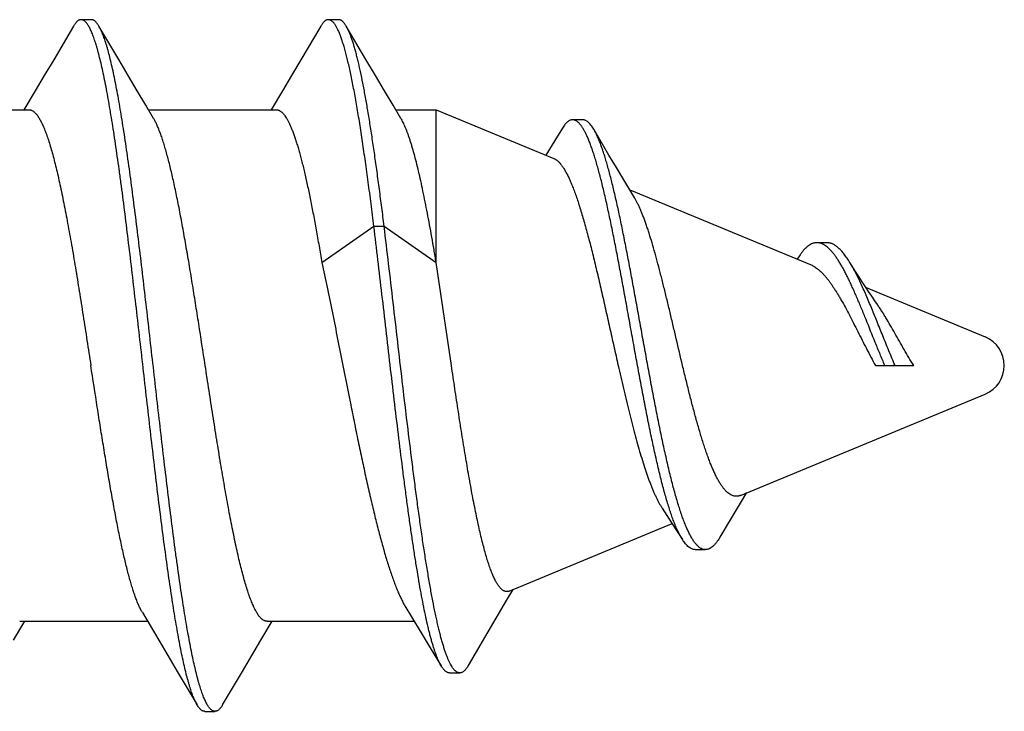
# Model space of a CAD drawing. Header units: feet. Extents: x -114 to 1432, y 355 to 669.
# Tile 89 of 195: x 176.123 to 176.663, y 485.969 to 486.348. Entities that reach past the tile are written whole.
import ezdxf

# ---------------------------------------------------------------- set-up
doc = ezdxf.new("R2010")
doc.units = ezdxf.units.FT
doc.header["$MEASUREMENT"] = 0
doc.layers.add('-HARDWARE', color=7, linetype='Continuous')

# ---------------------------------------------------------------- blocks, each defined once
blk = doc.blocks.new('2.5IN_LAGSCREW')
at = {"layer": '-HARDWARE', "color": 7}
for p, q in [((1220.34472, 512.07626), (1220.3391, 512.07626)), ((1220.35972, 512.05435), (1220.34891, 512.07268)), ((1220.48031, 512.07626), (1220.47469, 512.07626)), ((1220.49531, 512.05435), (1220.4845, 512.07268)), ((1220.31394, 512.03719), (1220.30777, 512.02684)), ((1220.44953, 512.03719), (1220.44336, 512.02684)), ((1220.24046, 512.02684), (1220.31057, 512.02684)), ((1220.37605, 512.02684), (1220.44616, 512.02684)), ((1220.51164, 512.02684), (1220.5338, 512.02684)), ((1220.5338, 512.02684), (1220.5983, 512.00012)), ((1220.5338, 511.94298), (1220.5338, 512.02684)), ((1220.61418, 512.02131), (1220.60856, 512.02131)), ((1220.60303, 512.0168), (1220.59883, 512.00995)), ((1220.62853, 512.002), (1220.62018, 512.01615)), ((1220.59883, 512.00995), (1220.59389, 512.00195)), ((1220.63988, 511.9829), (1220.73934, 511.9417)), ((1220.47112, 511.94298), (1220.49965, 511.96288)), ((1220.49965, 511.96288), (1220.50527, 511.96288)), ((1220.50527, 511.96288), (1220.5338, 511.94298)), ((1220.7481, 511.95387), (1220.74248, 511.95387)), ((1220.54215, 511.8865), (1220.5338, 511.94298)), ((1220.73326, 511.94724), (1220.73162, 511.9449)), ((1220.76945, 511.92923), (1220.8348, 511.90216)), ((1220.7746, 511.8865), (1220.79557, 511.8865)), ((1220.70054, 511.81523), (1220.8348, 511.87084)), ((1220.7006, 511.81088), (1220.70418, 511.81674)), ((1220.57383, 511.76275), (1220.66318, 511.79976)), ((1220.67579, 511.78548), (1220.68141, 511.78548)), ((1220.30207, 511.73578), (1220.30825, 511.74617)), ((1220.30546, 511.74617), (1220.37557, 511.74617)), ((1220.43766, 511.73578), (1220.44384, 511.74617)), ((1220.44105, 511.74617), (1220.52176, 511.74617)), ((1220.55151, 511.72197), (1220.56226, 511.74033)), ((1220.39187, 511.71869), (1220.4027, 511.70032)), ((1220.54111, 511.71784), (1220.54672, 511.71784)), ((1220.4069, 511.69674), (1220.41251, 511.69674))]:
    blk.add_line(p, q, dxfattribs=at)
for points in [[(1220.33491, 512.07268), (1220.32408, 512.05431), (1220.31889, 512.04555), (1220.31394, 512.03719)], [(1220.4705, 512.07268), (1220.45967, 512.05431), (1220.45448, 512.04555), (1220.44953, 512.03719)], [(1220.37887, 512.02211), (1220.37459, 512.02927), (1220.36986, 512.03723), (1220.36491, 512.04558), (1220.35972, 512.05435)], [(1220.51446, 512.02211), (1220.51018, 512.02927), (1220.50545, 512.03723), (1220.5005, 512.04558), (1220.49531, 512.05435)], [(1220.64267, 511.97824), (1220.63661, 511.98838), (1220.63263, 511.99507), (1220.62853, 512.002)], [(1220.77568, 511.91998), (1220.77427, 511.92203), (1220.77258, 511.92452), (1220.77085, 511.9271), (1220.7691, 511.92976), (1220.76732, 511.93249), (1220.7655, 511.9353), (1220.76367, 511.93817), (1220.76181, 511.9411), (1220.76021, 511.94364)], [(1220.65768, 511.80821), (1220.66157, 511.80225), (1220.66526, 511.79653), (1220.6688, 511.79097)], [(1220.68943, 511.79236), (1220.69507, 511.80176), (1220.69788, 511.80641), (1220.7006, 511.81088)], [(1220.56226, 511.74033), (1220.57234, 511.75748), (1220.57597, 511.76363)], [(1220.51713, 511.75377), (1220.52033, 511.74852), (1220.5256, 511.73984), (1220.53109, 511.73075), (1220.53657, 511.72162)], [(1220.37275, 511.75089), (1220.377, 511.74376), (1220.38173, 511.73581), (1220.38669, 511.72745), (1220.39187, 511.71869)], [(1220.41671, 511.70032), (1220.42752, 511.71866), (1220.4327, 511.72742), (1220.43766, 511.73578)]]:
    blk.add_lwpolyline(points, dxfattribs=at)
blk.add_arc((1220.82831, 511.8865), 0.01695, 292.5, 67.5, dxfattribs=at)
for points, knots in [([(1220.3391, 512.07626), (1220.33902, 512.07626), (1220.33884, 512.07625), (1220.33858, 512.07621), (1220.33831, 512.07614), (1220.33795, 512.076), (1220.3375, 512.07576), (1220.33698, 512.07536), (1220.33645, 512.07485), (1220.33593, 512.07423), (1220.33541, 512.0735), (1220.33507, 512.07297), (1220.33491, 512.07268)], [0, 0, 0, 0, 0.045699, 0.091916, 0.13915, 0.187871, 0.291339, 0.405276, 0.531793, 0.672419, 0.828233, 1, 1, 1, 1]), ([(1220.4027, 511.70032), (1220.40253, 511.70062), (1220.40218, 511.70124), (1220.40169, 511.70223), (1220.40119, 511.70332), (1220.4007, 511.70451), (1220.4002, 511.70579), (1220.39971, 511.70717), (1220.39921, 511.70865), (1220.39871, 511.71021), (1220.39822, 511.71188), (1220.39754, 511.71427), (1220.3967, 511.7175), (1220.39571, 511.72164), (1220.39472, 511.72612), (1220.39373, 511.73095), (1220.39274, 511.73611), (1220.39174, 511.74159), (1220.39075, 511.74737), (1220.38976, 511.75345), (1220.38877, 511.75981), (1220.38778, 511.76644), (1220.38643, 511.77578), (1220.38476, 511.788), (1220.38278, 511.80328), (1220.38081, 511.81927), (1220.37883, 511.83582), (1220.37685, 511.8528), (1220.3742, 511.87588), (1220.37158, 511.89906), (1220.36893, 511.92212), (1220.36695, 511.93906), (1220.36498, 511.95555), (1220.363, 511.97147), (1220.36133, 511.98429), (1220.35999, 511.99416), (1220.359, 512.00124), (1220.358, 512.00806), (1220.35701, 512.01463), (1220.35602, 512.02093), (1220.35503, 512.02695), (1220.35404, 512.03266), (1220.35305, 512.03807), (1220.35205, 512.04316), (1220.35106, 512.04791), (1220.35007, 512.05232), (1220.34908, 512.05638), (1220.34824, 512.05954), (1220.34756, 512.06188), (1220.34707, 512.0635), (1220.34657, 512.06503), (1220.34607, 512.06646), (1220.34558, 512.0678), (1220.34508, 512.06904), (1220.34459, 512.07018), (1220.34409, 512.07123), (1220.3436, 512.07218), (1220.3431, 512.07303), (1220.34261, 512.07378), (1220.34211, 512.07444), (1220.34161, 512.07499), (1220.34112, 512.07545), (1220.34062, 512.07581), (1220.34012, 512.07607), (1220.33961, 512.07622), (1220.33927, 512.07626), (1220.3391, 512.07626)], [0, 0, 0, 0, 0.002665, 0.005556, 0.008677, 0.012029, 0.015615, 0.019435, 0.023489, 0.027776, 0.032297, 0.037049, 0.047241, 0.05834, 0.070327, 0.083182, 0.09688, 0.111395, 0.126699, 0.142762, 0.159551, 0.177033, 0.195172, 0.233269, 0.273528, 0.315616, 0.359183, 0.403864, 0.449287, 0.540835, 0.586194, 0.630769, 0.674188, 0.716089, 0.756123, 0.775336, 0.793959, 0.811954, 0.829284, 0.845914, 0.86181, 0.87694, 0.891275, 0.904787, 0.917449, 0.92924, 0.940138, 0.950126, 0.954774, 0.959191, 0.963374, 0.967323, 0.971039, 0.97452, 0.977769, 0.980787, 0.983576, 0.986141, 0.988487, 0.990622, 0.992557, 0.994308, 0.995894, 0.997345, 0.998699, 1, 1, 1, 1]), ([(1220.34891, 512.07268), (1220.34875, 512.07297), (1220.34841, 512.0735), (1220.34789, 512.07423), (1220.34737, 512.07485), (1220.34684, 512.07536), (1220.34632, 512.07576), (1220.34579, 512.07605), (1220.34534, 512.07619), (1220.34498, 512.07625), (1220.3448, 512.07626), (1220.34472, 512.07626)], [0, 0, 0, 0, 0.171787, 0.327618, 0.46826, 0.594791, 0.70874, 0.812221, 0.908074, 0.954296, 1, 1, 1, 1]), ([(1220.41251, 511.69674), (1220.41235, 511.69674), (1220.412, 511.69678), (1220.4115, 511.69694), (1220.411, 511.69719), (1220.4105, 511.69755), (1220.41, 511.69801), (1220.40951, 511.69856), (1220.40901, 511.69922), (1220.40851, 511.69997), (1220.40802, 511.70082), (1220.40752, 511.70177), (1220.40703, 511.70282), (1220.40653, 511.70397), (1220.40604, 511.70521), (1220.40554, 511.70654), (1220.40504, 511.70798), (1220.40455, 511.7095), (1220.40405, 511.71112), (1220.40337, 511.71346), (1220.40253, 511.71662), (1220.40154, 511.72068), (1220.40055, 511.72509), (1220.39956, 511.72985), (1220.39857, 511.73493), (1220.39758, 511.74034), (1220.39659, 511.74606), (1220.3956, 511.75207), (1220.3946, 511.75837), (1220.39361, 511.76494), (1220.39262, 511.77177), (1220.39163, 511.77884), (1220.39029, 511.78871), (1220.38862, 511.80154), (1220.38664, 511.81745), (1220.38466, 511.83395), (1220.38268, 511.85089), (1220.38004, 511.87395), (1220.37741, 511.89712), (1220.37477, 511.9202), (1220.37279, 511.93718), (1220.37081, 511.95374), (1220.36883, 511.96972), (1220.36686, 511.985), (1220.36518, 511.99723), (1220.36384, 512.00656), (1220.36285, 512.01319), (1220.36185, 512.01955), (1220.36086, 512.02563), (1220.35987, 512.03141), (1220.35888, 512.03689), (1220.35789, 512.04205), (1220.3569, 512.04688), (1220.35591, 512.05137), (1220.35492, 512.05551), (1220.35408, 512.05873), (1220.3534, 512.06113), (1220.3529, 512.06279), (1220.35241, 512.06436), (1220.35191, 512.06583), (1220.35141, 512.06721), (1220.35092, 512.06849), (1220.35042, 512.06968), (1220.34993, 512.07077), (1220.34943, 512.07177), (1220.34909, 512.07239), (1220.34891, 512.07268)], [0, 0, 0, 0, 0.001301, 0.002655, 0.004106, 0.005692, 0.007443, 0.009378, 0.011513, 0.013859, 0.016424, 0.019213, 0.022231, 0.02548, 0.028961, 0.032677, 0.036626, 0.040809, 0.045226, 0.049874, 0.059862, 0.07076, 0.082551, 0.095213, 0.108725, 0.12306, 0.13819, 0.154086, 0.170716, 0.188046, 0.206041, 0.224664, 0.243877, 0.283911, 0.325812, 0.369231, 0.413806, 0.459165, 0.550713, 0.596136, 0.640817, 0.684384, 0.726472, 0.766731, 0.804828, 0.822967, 0.840449, 0.857238, 0.873301, 0.888605, 0.90312, 0.916818, 0.929673, 0.94166, 0.952759, 0.962951, 0.967703, 0.972224, 0.976511, 0.980565, 0.984385, 0.987971, 0.991323, 0.994444, 0.997335, 1, 1, 1, 1]), ([(1220.47469, 512.07626), (1220.47461, 512.07626), (1220.47443, 512.07625), (1220.47417, 512.07621), (1220.4739, 512.07614), (1220.47354, 512.076), (1220.47309, 512.07576), (1220.47257, 512.07536), (1220.47204, 512.07485), (1220.47152, 512.07423), (1220.471, 512.0735), (1220.47066, 512.07297), (1220.4705, 512.07268)], [0, 0, 0, 0, 0.045699, 0.091916, 0.13915, 0.18787, 0.29134, 0.405275, 0.531793, 0.672419, 0.828232, 1, 1, 1, 1]), ([(1220.49965, 511.96288), (1220.49914, 511.96699), (1220.49812, 511.97507), (1220.49657, 511.98693), (1220.49501, 511.99827), (1220.49346, 512.00903), (1220.49191, 512.01914), (1220.49059, 512.02715), (1220.48953, 512.03319), (1220.48875, 512.03744), (1220.48797, 512.04149), (1220.48719, 512.04534), (1220.48641, 512.04898), (1220.48564, 512.05241), (1220.48486, 512.05563), (1220.48408, 512.05862), (1220.4833, 512.06139), (1220.48253, 512.06393), (1220.48175, 512.06624), (1220.48109, 512.06802), (1220.48055, 512.06931), (1220.48016, 512.0702), (1220.47977, 512.07103), (1220.47939, 512.0718), (1220.479, 512.07251), (1220.47861, 512.07316), (1220.47822, 512.07374), (1220.47783, 512.07427), (1220.47744, 512.07474), (1220.47705, 512.07514), (1220.47666, 512.07548), (1220.47627, 512.07577), (1220.47588, 512.07598), (1220.47548, 512.07614), (1220.47509, 512.07624), (1220.47482, 512.07626), (1220.47469, 512.07626)], [0, 0, 0, 0, 0.105609, 0.207317, 0.304607, 0.396982, 0.483977, 0.565156, 0.603438, 0.64012, 0.675156, 0.708506, 0.740132, 0.769999, 0.798074, 0.82433, 0.848744, 0.871298, 0.891979, 0.910782, 0.919481, 0.927714, 0.935484, 0.942794, 0.94965, 0.956059, 0.962032, 0.96758, 0.972719, 0.977471, 0.981864, 0.985931, 0.989717, 0.993278, 0.99668, 1, 1, 1, 1]), ([(1220.4845, 512.07268), (1220.48434, 512.07297), (1220.484, 512.0735), (1220.48348, 512.07423), (1220.48296, 512.07485), (1220.48243, 512.07536), (1220.48191, 512.07576), (1220.48146, 512.076), (1220.4811, 512.07614), (1220.48083, 512.07621), (1220.48057, 512.07625), (1220.48039, 512.07626), (1220.48031, 512.07626)], [0, 0, 0, 0, 0.171767, 0.327582, 0.468206, 0.594724, 0.708661, 0.812129, 0.86085, 0.908084, 0.954301, 1, 1, 1, 1]), ([(1220.50527, 511.96288), (1220.50484, 511.96631), (1220.50399, 511.97307), (1220.50269, 511.98305), (1220.5014, 511.99268), (1220.5001, 512.00192), (1220.49881, 512.01075), (1220.49752, 512.01913), (1220.49622, 512.02702), (1220.49493, 512.03441), (1220.49364, 512.04127), (1220.49254, 512.04663), (1220.49166, 512.05064), (1220.49101, 512.05342), (1220.49036, 512.05606), (1220.48971, 512.05854), (1220.48907, 512.06087), (1220.48842, 512.06303), (1220.48777, 512.06504), (1220.48713, 512.06689), (1220.48648, 512.06858), (1220.48583, 512.0701), (1220.48519, 512.07146), (1220.48473, 512.07229), (1220.4845, 512.07268)], [0, 0, 0, 0, 0.092627, 0.182482, 0.269247, 0.352615, 0.432295, 0.508009, 0.579493, 0.646505, 0.708819, 0.766231, 0.793041, 0.818561, 0.842771, 0.865655, 0.8872, 0.907393, 0.926227, 0.943696, 0.959799, 0.974542, 0.987935, 1, 1, 1, 1]), ([(1220.31057, 512.02684), (1220.31075, 512.02684), (1220.31111, 512.02681), (1220.31164, 512.02668), (1220.31218, 512.02646), (1220.31271, 512.02616), (1220.31324, 512.02578), (1220.31377, 512.02531), (1220.3143, 512.02476), (1220.31483, 512.02413), (1220.31536, 512.02341), (1220.31588, 512.02262), (1220.31641, 512.02174), (1220.31694, 512.02078), (1220.31747, 512.01973), (1220.318, 512.01861), (1220.31853, 512.01741), (1220.31906, 512.01613), (1220.31959, 512.01478), (1220.32031, 512.01282), (1220.32121, 512.01018), (1220.32226, 512.00679), (1220.32332, 512.0031), (1220.32437, 511.99914), (1220.32543, 511.9949), (1220.32649, 511.99041), (1220.32754, 511.98566), (1220.3286, 511.98067), (1220.32966, 511.97546), (1220.33071, 511.97004), (1220.33177, 511.96441), (1220.33283, 511.95859), (1220.33426, 511.95051), (1220.33603, 511.94004), (1220.33814, 511.92711), (1220.34025, 511.91379), (1220.34236, 511.90021), (1220.34376, 511.89109), (1220.34447, 511.8865)], [0, 0, 0, 0, 0.003625, 0.007342, 0.011232, 0.015371, 0.019817, 0.02462, 0.029816, 0.035434, 0.041496, 0.048019, 0.055015, 0.062492, 0.070456, 0.078913, 0.087863, 0.097308, 0.107248, 0.117681, 0.140014, 0.164281, 0.190444, 0.218455, 0.24826, 0.279799, 0.313003, 0.347801, 0.384116, 0.421866, 0.460966, 0.501325, 0.542853, 0.629022, 0.718672, 0.810966, 0.905036, 1, 1, 1, 1]), ([(1220.44616, 512.02684), (1220.44629, 512.02684), (1220.44655, 512.02682), (1220.44694, 512.02675), (1220.44734, 512.02664), (1220.44773, 512.02647), (1220.44812, 512.02627), (1220.44865, 512.02592), (1220.44917, 512.02548), (1220.44968, 512.02498), (1220.45007, 512.02455), (1220.45046, 512.02407), (1220.45099, 512.02335), (1220.45166, 512.02233), (1220.45244, 512.02097), (1220.45321, 512.01944), (1220.45399, 512.01773), (1220.45477, 512.01585), (1220.45555, 512.0138), (1220.45632, 512.01158), (1220.4571, 512.00921), (1220.45788, 512.00667), (1220.45866, 512.00397), (1220.45944, 512.00112), (1220.46022, 511.99813), (1220.46099, 511.99498), (1220.46205, 511.99052), (1220.46337, 511.9846), (1220.46492, 511.97712), (1220.46648, 511.96917), (1220.46803, 511.96078), (1220.46959, 511.95201), (1220.47061, 511.94603), (1220.47112, 511.94298)], [0, 0, 0, 0, 0.004371, 0.008802, 0.01335, 0.018068, 0.023003, 0.028196, 0.039485, 0.04564, 0.052163, 0.059068, 0.06637, 0.082203, 0.099727, 0.11898, 0.139984, 0.162747, 0.187268, 0.213536, 0.241535, 0.271245, 0.302638, 0.335684, 0.37035, 0.406597, 0.444386, 0.524412, 0.610051, 0.70089, 0.796482, 0.896352, 1, 1, 1, 1]), ([(1220.40715, 511.8865), (1220.40598, 511.89413), (1220.40423, 511.90551), (1220.40186, 511.92057), (1220.4001, 511.93156), (1220.39834, 511.94226), (1220.39658, 511.95258), (1220.39482, 511.96246), (1220.39306, 511.97183), (1220.39157, 511.97929), (1220.39037, 511.98496), (1220.38949, 511.98896), (1220.38861, 511.9928), (1220.38773, 511.99646), (1220.38685, 511.99993), (1220.38596, 512.00322), (1220.38508, 512.0063), (1220.3842, 512.00919), (1220.38332, 512.01187), (1220.38244, 512.01435), (1220.38156, 512.0166), (1220.38068, 512.01864), (1220.3798, 512.02047), (1220.37918, 512.02159), (1220.37887, 512.02211)], [0, 0, 0, 0, 0.166713, 0.248705, 0.329069, 0.407282, 0.482834, 0.555238, 0.624027, 0.688765, 0.719486, 0.749045, 0.777396, 0.804498, 0.830311, 0.854798, 0.877927, 0.899668, 0.919997, 0.938894, 0.956344, 0.972342, 0.986889, 1, 1, 1, 1]), ([(1220.5338, 511.94298), (1220.5334, 511.94535), (1220.53261, 511.95002), (1220.5314, 511.95692), (1220.53019, 511.9636), (1220.52899, 511.97003), (1220.52778, 511.97621), (1220.52658, 511.9821), (1220.52537, 511.98769), (1220.52417, 511.99297), (1220.52296, 511.99791), (1220.52176, 512.0025), (1220.52073, 512.0061), (1220.51991, 512.00879), (1220.51931, 512.01067), (1220.5187, 512.01245), (1220.5181, 512.01413), (1220.5175, 512.01571), (1220.51689, 512.01719), (1220.51629, 512.01857), (1220.51569, 512.01985), (1220.51508, 512.02102), (1220.51467, 512.02176), (1220.51446, 512.02211)], [0, 0, 0, 0, 0.088179, 0.173956, 0.257066, 0.337264, 0.414308, 0.487973, 0.558043, 0.624318, 0.686611, 0.744756, 0.798601, 0.823872, 0.848022, 0.87104, 0.892917, 0.913645, 0.933219, 0.951637, 0.968902, 0.985019, 1, 1, 1, 1]), ([(1220.60856, 512.02131), (1220.60845, 512.02131), (1220.60821, 512.0213), (1220.60786, 512.02125), (1220.60751, 512.02116), (1220.60704, 512.02099), (1220.60645, 512.02068), (1220.60575, 512.02017), (1220.60506, 512.01953), (1220.60437, 512.01875), (1220.60369, 512.01783), (1220.60325, 512.01716), (1220.60303, 512.0168)], [0, 0, 0, 0, 0.046963, 0.094355, 0.14265, 0.192291, 0.297109, 0.411647, 0.537945, 0.677474, 0.831258, 1, 1, 1, 1]), ([(1220.6688, 511.79097), (1220.66843, 511.79156), (1220.66768, 511.79283), (1220.66662, 511.79489), (1220.66557, 511.79718), (1220.66452, 511.7997), (1220.66348, 511.80244), (1220.66244, 511.8054), (1220.6614, 511.80856), (1220.66037, 511.81192), (1220.65935, 511.81548), (1220.65833, 511.81921), (1220.65731, 511.82312), (1220.6563, 511.82719), (1220.65529, 511.83141), (1220.65393, 511.83731), (1220.65225, 511.845), (1220.65028, 511.85454), (1220.64832, 511.86445), (1220.64638, 511.87463), (1220.64445, 511.88499), (1220.64254, 511.89546), (1220.64064, 511.90595), (1220.63876, 511.91637), (1220.63689, 511.92665), (1220.63504, 511.9367), (1220.63319, 511.94646), (1220.63137, 511.95585), (1220.62955, 511.9648), (1220.62775, 511.97326), (1220.62623, 511.97997), (1220.62502, 511.98504), (1220.62413, 511.98862), (1220.62325, 511.99203), (1220.62236, 511.99528), (1220.62148, 511.99835), (1220.6206, 512.00124), (1220.61973, 512.00396), (1220.61886, 512.00648), (1220.61799, 512.00882), (1220.61713, 512.01096), (1220.61626, 512.01291), (1220.61541, 512.01465), (1220.61467, 512.01598), (1220.61409, 512.01693), (1220.61366, 512.01758), (1220.61323, 512.01817), (1220.61281, 512.01872), (1220.61238, 512.01921), (1220.61196, 512.01965), (1220.61153, 512.02004), (1220.61111, 512.02038), (1220.61068, 512.02067), (1220.61026, 512.0209), (1220.60983, 512.02109), (1220.60941, 512.02122), (1220.60899, 512.0213), (1220.6087, 512.02131), (1220.60856, 512.02131)], [0, 0, 0, 0, 0.008729, 0.018333, 0.028813, 0.040161, 0.052363, 0.065401, 0.079249, 0.093882, 0.109269, 0.125378, 0.142174, 0.159621, 0.177681, 0.196315, 0.235144, 0.275774, 0.317862, 0.361059, 0.405013, 0.449373, 0.493792, 0.537931, 0.581459, 0.62406, 0.665429, 0.705279, 0.743343, 0.779371, 0.813137, 0.829107, 0.844437, 0.859106, 0.873094, 0.886383, 0.898958, 0.910805, 0.921912, 0.932272, 0.941877, 0.950727, 0.958822, 0.966172, 0.969572, 0.972792, 0.975835, 0.978707, 0.981411, 0.983955, 0.986348, 0.988599, 0.990721, 0.992728, 0.994638, 0.996471, 0.99825, 1, 1, 1, 1]), ([(1220.62018, 512.01615), (1220.61993, 512.01656), (1220.61946, 512.01733), (1220.6187, 512.01838), (1220.61795, 512.01928), (1220.6172, 512.02001), (1220.61645, 512.02059), (1220.61581, 512.02094), (1220.6153, 512.02114), (1220.61492, 512.02124), (1220.61455, 512.0213), (1220.6143, 512.02131), (1220.61418, 512.02131)], [0, 0, 0, 0, 0.172852, 0.329512, 0.470696, 0.597441, 0.711242, 0.814198, 0.862524, 0.909277, 0.954933, 1, 1, 1, 1]), ([(1220.68141, 511.78548), (1220.68122, 511.78548), (1220.68086, 511.7855), (1220.68031, 511.7856), (1220.67976, 511.78577), (1220.67922, 511.786), (1220.67867, 511.7863), (1220.67813, 511.78667), (1220.67759, 511.7871), (1220.67706, 511.78759), (1220.67652, 511.78814), (1220.67599, 511.78876), (1220.67546, 511.78944), (1220.67492, 511.79019), (1220.67439, 511.79099), (1220.67367, 511.79218), (1220.67278, 511.79381), (1220.67173, 511.79596), (1220.67069, 511.79833), (1220.66966, 511.80093), (1220.66862, 511.80375), (1220.6676, 511.80677), (1220.66657, 511.80999), (1220.66556, 511.8134), (1220.66454, 511.81699), (1220.66353, 511.82076), (1220.66253, 511.82469), (1220.66152, 511.82878), (1220.66018, 511.83451), (1220.65851, 511.84199), (1220.65655, 511.8513), (1220.65461, 511.861), (1220.65268, 511.87099), (1220.65077, 511.8812), (1220.64887, 511.89154), (1220.64698, 511.90192), (1220.64511, 511.91228), (1220.64326, 511.92252), (1220.64141, 511.93257), (1220.63959, 511.94236), (1220.63777, 511.95182), (1220.63597, 511.96089), (1220.63418, 511.96949), (1220.63267, 511.97634), (1220.63147, 511.98155), (1220.63059, 511.98523), (1220.62971, 511.98877), (1220.62883, 511.99214), (1220.62796, 511.99535), (1220.62708, 511.99839), (1220.62622, 512.00125), (1220.62535, 512.00394), (1220.62449, 512.00644), (1220.62363, 512.00876), (1220.62277, 512.01088), (1220.62192, 512.01282), (1220.62107, 512.01456), (1220.62047, 512.01564), (1220.62018, 512.01615)], [0, 0, 0, 0, 0.002266, 0.004559, 0.00691, 0.00935, 0.011903, 0.014591, 0.017433, 0.020443, 0.023633, 0.027013, 0.030591, 0.034371, 0.038359, 0.042556, 0.051589, 0.061477, 0.072218, 0.083801, 0.096209, 0.109423, 0.123417, 0.138164, 0.153635, 0.169796, 0.186614, 0.204053, 0.222077, 0.259722, 0.299232, 0.340279, 0.382525, 0.425633, 0.469261, 0.513073, 0.556737, 0.599932, 0.642344, 0.683675, 0.723641, 0.761974, 0.798425, 0.832766, 0.849079, 0.864788, 0.879872, 0.89431, 0.908082, 0.921173, 0.933565, 0.945247, 0.956207, 0.966437, 0.975931, 0.984688, 0.992708, 1, 1, 1, 1]), ([(1220.5983, 512.00012), (1220.59866, 511.99997), (1220.59919, 511.99968), (1220.59987, 511.9992), (1220.60039, 511.99878), (1220.60091, 511.99829), (1220.60143, 511.99774), (1220.60195, 511.99713), (1220.60248, 511.99646), (1220.603, 511.99574), (1220.60372, 511.99466), (1220.60462, 511.99316), (1220.60568, 511.99118), (1220.60674, 511.98897), (1220.6078, 511.98654), (1220.60887, 511.98388), (1220.60994, 511.98102), (1220.61102, 511.97794), (1220.6121, 511.97467), (1220.61319, 511.97119), (1220.61428, 511.96754), (1220.61537, 511.9637), (1220.61647, 511.95969), (1220.61758, 511.95553), (1220.61869, 511.95121), (1220.62019, 511.94518), (1220.62208, 511.93734), (1220.62433, 511.92763), (1220.6266, 511.91759), (1220.62889, 511.90732), (1220.63121, 511.89693), (1220.63277, 511.88998), (1220.63356, 511.8865)], [0, 0, 0, 0, 0.009751, 0.015033, 0.020625, 0.026555, 0.032842, 0.039503, 0.046554, 0.054004, 0.061863, 0.078831, 0.097495, 0.117869, 0.139954, 0.163734, 0.189188, 0.216282, 0.244977, 0.275225, 0.306973, 0.340161, 0.374724, 0.410592, 0.447689, 0.485935, 0.565533, 0.648661, 0.734531, 0.822306, 0.911101, 1, 1, 1, 1]), ([(1220.66886, 511.8865), (1220.6677, 511.89136), (1220.66599, 511.89864), (1220.66372, 511.90831), (1220.66204, 511.91546), (1220.66037, 511.92246), (1220.65871, 511.92926), (1220.65706, 511.93583), (1220.65543, 511.94212), (1220.65381, 511.94809), (1220.6522, 511.95369), (1220.65084, 511.95812), (1220.64976, 511.96145), (1220.64896, 511.96379), (1220.64817, 511.96602), (1220.64738, 511.96813), (1220.64659, 511.97012), (1220.64581, 511.972), (1220.64503, 511.97374), (1220.64425, 511.97536), (1220.64347, 511.97685), (1220.64294, 511.97779), (1220.64267, 511.97824)], [0, 0, 0, 0, 0.156732, 0.234669, 0.311608, 0.387037, 0.460466, 0.531433, 0.599505, 0.66428, 0.72539, 0.782509, 0.80948, 0.835349, 0.860089, 0.883672, 0.906079, 0.927291, 0.947294, 0.966081, 0.983648, 1, 1, 1, 1]), ([(1220.53657, 511.72162), (1220.53636, 511.72198), (1220.53594, 511.72273), (1220.53533, 511.72395), (1220.53473, 511.72529), (1220.53413, 511.72676), (1220.53353, 511.72837), (1220.53293, 511.73009), (1220.53233, 511.73195), (1220.53173, 511.73393), (1220.53113, 511.73603), (1220.53053, 511.73825), (1220.52994, 511.74059), (1220.52913, 511.74393), (1220.52812, 511.74839), (1220.52694, 511.75408), (1220.52577, 511.76018), (1220.52459, 511.76669), (1220.52343, 511.77358), (1220.52226, 511.78082), (1220.5211, 511.7884), (1220.51994, 511.7963), (1220.51878, 511.80448), (1220.51763, 511.81293), (1220.51648, 511.82161), (1220.51494, 511.8336), (1220.51303, 511.84898), (1220.51078, 511.8678), (1220.50853, 511.88696), (1220.5063, 511.90622), (1220.50409, 511.9254), (1220.50188, 511.94427), (1220.5004, 511.95673), (1220.49965, 511.96288)], [0, 0, 0, 0, 0.005063, 0.010601, 0.016623, 0.023131, 0.030127, 0.03761, 0.045578, 0.054028, 0.062956, 0.072357, 0.082225, 0.092553, 0.114564, 0.138329, 0.163777, 0.190836, 0.219425, 0.249458, 0.280847, 0.3135, 0.34732, 0.382208, 0.418065, 0.454786, 0.530401, 0.608202, 0.687326, 0.766911, 0.846102, 0.924067, 1, 1, 1, 1]), ([(1220.54672, 511.71784), (1220.54661, 511.71784), (1220.54638, 511.71786), (1220.54603, 511.71792), (1220.54569, 511.71803), (1220.54534, 511.71818), (1220.545, 511.71838), (1220.54466, 511.71861), (1220.54432, 511.71889), (1220.54398, 511.71922), (1220.54364, 511.71958), (1220.5433, 511.71999), (1220.54296, 511.72044), (1220.54249, 511.72111), (1220.54191, 511.72206), (1220.54124, 511.72333), (1220.54057, 511.72477), (1220.5399, 511.72637), (1220.53922, 511.72813), (1220.53855, 511.73004), (1220.53789, 511.73212), (1220.53722, 511.73434), (1220.53655, 511.73672), (1220.53589, 511.73925), (1220.53522, 511.74192), (1220.53456, 511.74474), (1220.5339, 511.7477), (1220.533, 511.75191), (1220.53188, 511.7575), (1220.53058, 511.76459), (1220.52927, 511.77217), (1220.52797, 511.78019), (1220.52667, 511.78864), (1220.52538, 511.79748), (1220.52409, 511.80667), (1220.52281, 511.81618), (1220.52153, 511.82598), (1220.51981, 511.83951), (1220.51769, 511.85687), (1220.51518, 511.87806), (1220.51269, 511.89951), (1220.51022, 511.92095), (1220.50776, 511.94206), (1220.5061, 511.956), (1220.50527, 511.96288)], [0, 0, 0, 0, 0.001372, 0.002763, 0.004195, 0.005686, 0.007252, 0.008907, 0.010664, 0.012531, 0.014517, 0.016628, 0.01887, 0.021247, 0.026416, 0.032156, 0.03848, 0.045393, 0.052899, 0.060996, 0.069683, 0.078955, 0.088807, 0.099231, 0.110219, 0.121763, 0.133852, 0.146475, 0.173281, 0.202084, 0.232776, 0.265245, 0.299371, 0.335029, 0.372088, 0.410414, 0.449869, 0.490312, 0.573588, 0.659079, 0.745615, 0.832034, 0.917195, 1, 1, 1, 1]), ([(1220.74248, 511.95387), (1220.74229, 511.95387), (1220.74189, 511.95385), (1220.7413, 511.95377), (1220.74071, 511.95364), (1220.73991, 511.95338), (1220.73892, 511.95293), (1220.73776, 511.95218), (1220.73661, 511.95123), (1220.73547, 511.95008), (1220.73434, 511.94874), (1220.73362, 511.94776), (1220.73326, 511.94724)], [0, 0, 0, 0, 0.050283, 0.100782, 0.151894, 0.203999, 0.31248, 0.428707, 0.554492, 0.691122, 0.839452, 1, 1, 1, 1]), ([(1220.77977, 511.8865), (1220.77886, 511.88858), (1220.77709, 511.89278), (1220.77365, 511.90118), (1220.77033, 511.90953), (1220.76703, 511.91767), (1220.765, 511.92252), (1220.76339, 511.92624), (1220.76222, 511.9289), (1220.76105, 511.93145), (1220.75989, 511.9339), (1220.75874, 511.93622), (1220.7576, 511.93842), (1220.75647, 511.94049), (1220.75535, 511.94242), (1220.75424, 511.94422), (1220.75314, 511.94587), (1220.75204, 511.94737), (1220.75095, 511.94873), (1220.74988, 511.94993), (1220.7488, 511.95097), (1220.74774, 511.95186), (1220.74668, 511.95259), (1220.74562, 511.95316), (1220.74457, 511.95357), (1220.74353, 511.95382), (1220.74283, 511.95387), (1220.74248, 511.95387)], [0, 0, 0, 0, 0.086183, 0.173177, 0.34494, 0.427554, 0.5067, 0.544708, 0.581546, 0.617128, 0.651376, 0.684223, 0.715608, 0.74548, 0.7738, 0.80054, 0.825683, 0.849228, 0.871189, 0.891599, 0.910516, 0.928023, 0.944239, 0.95932, 0.973469, 0.986934, 1, 1, 1, 1]), ([(1220.76021, 511.94364), (1220.7597, 511.94445), (1220.75894, 511.94561), (1220.75788, 511.94707), (1220.7571, 511.94807), (1220.75633, 511.94899), (1220.75557, 511.94983), (1220.75481, 511.9506), (1220.75405, 511.95128), (1220.75329, 511.95189), (1220.75254, 511.95242), (1220.75179, 511.95287), (1220.75105, 511.95323), (1220.75031, 511.95352), (1220.74957, 511.95372), (1220.74883, 511.95384), (1220.74834, 511.95387), (1220.7481, 511.95387)], [0, 0, 0, 0, 0.172455, 0.252907, 0.329528, 0.402361, 0.471478, 0.536976, 0.598989, 0.657684, 0.713276, 0.766024, 0.816242, 0.864299, 0.910621, 0.955684, 1, 1, 1, 1]), ([(1220.47112, 511.94298), (1220.4721, 511.93846), (1220.47404, 511.92926), (1220.47691, 511.91526), (1220.47977, 511.90096), (1220.48168, 511.89134), (1220.48264, 511.8865)], [0, 0, 0, 0, 0.240858, 0.489519, 0.743436, 1, 1, 1, 1]), ([(1220.78538, 511.8865), (1220.7848, 511.88784), (1220.78365, 511.89054), (1220.78195, 511.89461), (1220.78028, 511.89871), (1220.77808, 511.90415), (1220.77593, 511.90954), (1220.77379, 511.91484), (1220.77222, 511.91868), (1220.77066, 511.9224), (1220.76913, 511.92598), (1220.76761, 511.9294), (1220.76611, 511.93265), (1220.76462, 511.9357), (1220.76315, 511.93855), (1220.7617, 511.94119), (1220.7607, 511.94285), (1220.76021, 511.94364)], [0, 0, 0, 0, 0.070085, 0.140824, 0.211804, 0.282627, 0.422275, 0.490377, 0.556885, 0.621488, 0.683905, 0.743875, 0.801169, 0.855583, 0.906945, 0.955118, 1, 1, 1, 1]), ([(1220.73934, 511.9417), (1220.74003, 511.94141), (1220.74104, 511.94087), (1220.74234, 511.93999), (1220.74334, 511.93921), (1220.74435, 511.93832), (1220.74537, 511.93733), (1220.74639, 511.93623), (1220.74742, 511.93504), (1220.74846, 511.93375), (1220.7495, 511.93237), (1220.75055, 511.93089), (1220.75161, 511.92932), (1220.75268, 511.92767), (1220.75375, 511.92594), (1220.75483, 511.92413), (1220.7563, 511.92158), (1220.75816, 511.91823), (1220.76039, 511.91402), (1220.76266, 511.90962), (1220.76575, 511.90351), (1220.76888, 511.8973), (1220.7721, 511.8911), (1220.77376, 511.88802), (1220.7746, 511.8865)], [0, 0, 0, 0, 0.033615, 0.051788, 0.070981, 0.091257, 0.112665, 0.135241, 0.159005, 0.183966, 0.210124, 0.237469, 0.265984, 0.295642, 0.326411, 0.358251, 0.391116, 0.459711, 0.531722, 0.606593, 0.683697, 0.841806, 0.92129, 1, 1, 1, 1]), ([(1220.79557, 511.8865), (1220.79465, 511.88795), (1220.79286, 511.89088), (1220.79026, 511.89534), (1220.78772, 511.89982), (1220.78524, 511.90424), (1220.7828, 511.90853), (1220.78078, 511.91197), (1220.77918, 511.9146), (1220.77801, 511.91647), (1220.77685, 511.91826), (1220.77607, 511.91941), (1220.77568, 511.91998)], [0, 0, 0, 0, 0.131624, 0.26481, 0.397702, 0.528501, 0.655536, 0.777298, 0.835785, 0.89248, 0.947255, 1, 1, 1, 1]), ([(1220.37275, 511.75089), (1220.37244, 511.75141), (1220.37182, 511.75254), (1220.37094, 511.75436), (1220.37006, 511.7564), (1220.36918, 511.75866), (1220.3683, 511.76113), (1220.36742, 511.76381), (1220.36653, 511.7667), (1220.36565, 511.76979), (1220.36477, 511.77307), (1220.36389, 511.77655), (1220.36301, 511.7802), (1220.36212, 511.78404), (1220.36124, 511.78805), (1220.36004, 511.79371), (1220.35855, 511.80117), (1220.35679, 511.81054), (1220.35503, 511.82042), (1220.35327, 511.83074), (1220.35151, 511.84144), (1220.34975, 511.85244), (1220.34739, 511.86749), (1220.34564, 511.87887), (1220.34447, 511.8865)], [0, 0, 0, 0, 0.013111, 0.027658, 0.043656, 0.061106, 0.080003, 0.100332, 0.122073, 0.145202, 0.169689, 0.195502, 0.222604, 0.250955, 0.280514, 0.311235, 0.375973, 0.444762, 0.517166, 0.592718, 0.670931, 0.751295, 0.833287, 1, 1, 1, 1]), ([(1220.44105, 511.74617), (1220.44087, 511.74617), (1220.44051, 511.7462), (1220.43997, 511.74633), (1220.43944, 511.74654), (1220.43891, 511.74684), (1220.43838, 511.74722), (1220.43785, 511.74769), (1220.43732, 511.74824), (1220.43679, 511.74887), (1220.43626, 511.74959), (1220.43573, 511.75039), (1220.4352, 511.75127), (1220.43467, 511.75223), (1220.43414, 511.75327), (1220.43362, 511.75439), (1220.43309, 511.75559), (1220.43256, 511.75687), (1220.43203, 511.75823), (1220.43131, 511.76018), (1220.43041, 511.76282), (1220.42935, 511.76622), (1220.4283, 511.7699), (1220.42724, 511.77387), (1220.42619, 511.7781), (1220.42513, 511.7826), (1220.42407, 511.78734), (1220.42302, 511.79233), (1220.42196, 511.79754), (1220.4209, 511.80297), (1220.41984, 511.8086), (1220.41879, 511.81441), (1220.41736, 511.82249), (1220.41558, 511.83296), (1220.41347, 511.84589), (1220.41137, 511.85921), (1220.40926, 511.87279), (1220.40785, 511.88192), (1220.40715, 511.8865)], [0, 0, 0, 0, 0.003625, 0.007342, 0.011232, 0.015371, 0.019817, 0.02462, 0.029816, 0.035434, 0.041496, 0.048019, 0.055015, 0.062492, 0.070456, 0.078913, 0.087863, 0.097308, 0.107248, 0.117681, 0.140014, 0.164281, 0.190444, 0.218455, 0.24826, 0.279799, 0.313003, 0.347801, 0.384116, 0.421866, 0.460965, 0.501325, 0.542853, 0.629022, 0.718672, 0.810966, 0.905036, 1, 1, 1, 1]), ([(1220.48264, 511.8865), (1220.48407, 511.87928), (1220.48621, 511.8685), (1220.48909, 511.85423), (1220.49124, 511.84377), (1220.49339, 511.83357), (1220.49554, 511.82369), (1220.49768, 511.81418), (1220.49983, 511.80511), (1220.50165, 511.79785), (1220.5031, 511.7923), (1220.50418, 511.78835), (1220.50526, 511.78454), (1220.50633, 511.78088), (1220.50741, 511.77738), (1220.50849, 511.77405), (1220.50956, 511.77088), (1220.51064, 511.76789), (1220.51171, 511.76508), (1220.51279, 511.76245), (1220.51386, 511.76), (1220.51494, 511.75774), (1220.51601, 511.75568), (1220.51676, 511.75438), (1220.51713, 511.75377)], [0, 0, 0, 0, 0.160627, 0.239781, 0.317551, 0.393492, 0.467169, 0.538164, 0.606077, 0.670532, 0.701351, 0.731177, 0.75997, 0.787693, 0.814311, 0.839793, 0.864108, 0.887232, 0.909141, 0.929818, 0.949247, 0.967421, 0.984336, 1, 1, 1, 1]), ([(1220.57383, 511.76275), (1220.57366, 511.76268), (1220.57332, 511.76256), (1220.57279, 511.76247), (1220.57227, 511.76246), (1220.57175, 511.76253), (1220.57122, 511.76269), (1220.57071, 511.76294), (1220.57019, 511.76326), (1220.56967, 511.76367), (1220.56916, 511.76415), (1220.56865, 511.76472), (1220.56814, 511.76537), (1220.56763, 511.76609), (1220.56712, 511.7669), (1220.56661, 511.76778), (1220.5661, 511.76874), (1220.5656, 511.76977), (1220.56509, 511.77089), (1220.56459, 511.77207), (1220.56408, 511.77334), (1220.5634, 511.77516), (1220.56254, 511.77762), (1220.56154, 511.78079), (1220.56055, 511.78423), (1220.55956, 511.78794), (1220.55857, 511.7919), (1220.55758, 511.7961), (1220.55659, 511.80054), (1220.55561, 511.8052), (1220.55463, 511.81007), (1220.55365, 511.81513), (1220.55268, 511.82039), (1220.55137, 511.82772), (1220.54974, 511.83724), (1220.54783, 511.84905), (1220.54592, 511.86128), (1220.54403, 511.87381), (1220.54278, 511.88225), (1220.54215, 511.8865)], [0, 0, 0, 0, 0.00418, 0.008199, 0.01215, 0.016134, 0.020247, 0.024578, 0.0292, 0.034173, 0.039544, 0.04535, 0.051618, 0.058368, 0.065615, 0.073371, 0.081642, 0.090433, 0.099747, 0.109584, 0.119944, 0.130826, 0.154137, 0.179484, 0.206822, 0.236096, 0.267241, 0.300189, 0.334865, 0.371188, 0.409074, 0.448435, 0.489178, 0.53121, 0.618743, 0.710229, 0.804835, 0.901711, 1, 1, 1, 1]), ([(1220.63356, 511.8865), (1220.63451, 511.88231), (1220.63594, 511.87608), (1220.63789, 511.86783), (1220.63935, 511.86181), (1220.64082, 511.85594), (1220.6423, 511.85024), (1220.64379, 511.84474), (1220.64528, 511.83947), (1220.64679, 511.83445), (1220.6483, 511.82971), (1220.64983, 511.82526), (1220.65113, 511.82177), (1220.65218, 511.81914), (1220.65295, 511.8173), (1220.65373, 511.81554), (1220.65451, 511.81388), (1220.65529, 511.81232), (1220.65608, 511.81086), (1220.65687, 511.80949), (1220.65741, 511.80863), (1220.65768, 511.80821)], [0, 0, 0, 0, 0.1567, 0.233575, 0.309046, 0.382796, 0.454516, 0.523902, 0.590658, 0.654498, 0.715154, 0.772371, 0.82592, 0.851255, 0.875599, 0.898934, 0.921241, 0.942509, 0.962727, 0.98189, 1, 1, 1, 1]), ([(1220.70054, 511.81523), (1220.70036, 511.81516), (1220.70001, 511.81503), (1220.69947, 511.81488), (1220.69894, 511.81479), (1220.6984, 511.81474), (1220.69787, 511.81475), (1220.69734, 511.81481), (1220.69681, 511.81492), (1220.6961, 511.81514), (1220.6952, 511.81554), (1220.69415, 511.81622), (1220.69312, 511.8171), (1220.69209, 511.81816), (1220.69107, 511.81942), (1220.69005, 511.82085), (1220.68904, 511.82247), (1220.68803, 511.82425), (1220.68703, 511.82621), (1220.68603, 511.82833), (1220.68504, 511.83061), (1220.68405, 511.83304), (1220.68307, 511.83562), (1220.68209, 511.83833), (1220.68112, 511.84117), (1220.68015, 511.84414), (1220.67919, 511.84722), (1220.67789, 511.85153), (1220.67629, 511.85716), (1220.6744, 511.86416), (1220.67254, 511.87143), (1220.67068, 511.87891), (1220.66947, 511.88395), (1220.66886, 511.8865)], [0, 0, 0, 0, 0.006947, 0.013687, 0.020272, 0.02676, 0.033209, 0.039678, 0.046227, 0.05291, 0.06687, 0.081924, 0.098336, 0.116294, 0.135921, 0.157296, 0.180456, 0.205416, 0.232166, 0.260681, 0.290924, 0.322844, 0.356386, 0.391483, 0.428066, 0.466059, 0.505381, 0.545948, 0.630468, 0.718894, 0.810474, 0.904434, 1, 1, 1, 1]), ([(1220.68943, 511.79236), (1220.6891, 511.79181), (1220.68846, 511.79079), (1220.68759, 511.78959), (1220.6869, 511.78875), (1220.6864, 511.78818), (1220.68589, 511.78767), (1220.68524, 511.78707), (1220.68458, 511.78656), (1220.68389, 511.78615), (1220.68339, 511.78591), (1220.68289, 511.78572), (1220.6824, 511.78558), (1220.6819, 511.7855), (1220.68157, 511.78548), (1220.68141, 511.78548)], [0, 0, 0, 0, 0.172805, 0.32959, 0.402168, 0.470997, 0.536206, 0.597958, 0.71184, 0.764546, 0.814828, 0.863064, 0.909681, 0.955157, 1, 1, 1, 1]), ([(1220.67579, 511.78548), (1220.67564, 511.78548), (1220.67535, 511.7855), (1220.6749, 511.78556), (1220.67446, 511.78567), (1220.67386, 511.78588), (1220.67311, 511.78626), (1220.67223, 511.78687), (1220.67135, 511.78766), (1220.67049, 511.78861), (1220.66962, 511.78973), (1220.66908, 511.79054), (1220.6688, 511.79097)], [0, 0, 0, 0, 0.047997, 0.096359, 0.145533, 0.195945, 0.301914, 0.416989, 0.543138, 0.68177, 0.833846, 1, 1, 1, 1]), ([(1220.54111, 511.71784), (1220.54102, 511.71784), (1220.54082, 511.71785), (1220.54054, 511.7179), (1220.54025, 511.71797), (1220.53986, 511.71811), (1220.53937, 511.71837), (1220.5388, 511.7188), (1220.53824, 511.71933), (1220.53767, 511.71999), (1220.53711, 511.72076), (1220.53675, 511.72132), (1220.53657, 511.72162)], [0, 0, 0, 0, 0.046428, 0.093318, 0.141155, 0.190396, 0.294617, 0.408871, 0.535242, 0.675234, 0.829904, 1, 1, 1, 1]), ([(1220.55151, 511.72197), (1220.55132, 511.72165), (1220.55094, 511.72103), (1220.55034, 511.72019), (1220.54974, 511.71947), (1220.54914, 511.71888), (1220.54854, 511.71842), (1220.54803, 511.71814), (1220.54762, 511.71798), (1220.54732, 511.7179), (1220.54702, 511.71785), (1220.54682, 511.71784), (1220.54672, 511.71784)], [0, 0, 0, 0, 0.172841, 0.329424, 0.470507, 0.597164, 0.710922, 0.813902, 0.86227, 0.909086, 0.954826, 1, 1, 1, 1]), ([(1220.4069, 511.69674), (1220.40681, 511.69674), (1220.40663, 511.69675), (1220.40637, 511.6968), (1220.40611, 511.69687), (1220.40575, 511.697), (1220.4053, 511.69725), (1220.40477, 511.69765), (1220.40425, 511.69816), (1220.40372, 511.69878), (1220.4032, 511.6995), (1220.40287, 511.70004), (1220.4027, 511.70032)], [0, 0, 0, 0, 0.045699, 0.091915, 0.13915, 0.187871, 0.29134, 0.405274, 0.531793, 0.672418, 0.828232, 1, 1, 1, 1]), ([(1220.41671, 511.70032), (1220.41654, 511.70004), (1220.41621, 511.6995), (1220.41569, 511.69878), (1220.41516, 511.69816), (1220.41464, 511.69765), (1220.41411, 511.69725), (1220.41366, 511.697), (1220.4133, 511.69687), (1220.41304, 511.6968), (1220.41278, 511.69675), (1220.4126, 511.69674), (1220.41251, 511.69674)], [0, 0, 0, 0, 0.171768, 0.327582, 0.468207, 0.594726, 0.70866, 0.812129, 0.86085, 0.908085, 0.954301, 1, 1, 1, 1])]:
    blk.add_open_spline(points, degree=3, knots=knots, dxfattribs=at)

msp = doc.modelspace()

# ---------------------------------------------------------------- block references
at = {"layer": '-HARDWARE'}
msp.add_blockref('2.5IN_LAGSCREW', (-1044.18232, -25.72811), dxfattribs=at)

doc.saveas('drawing.dxf')
